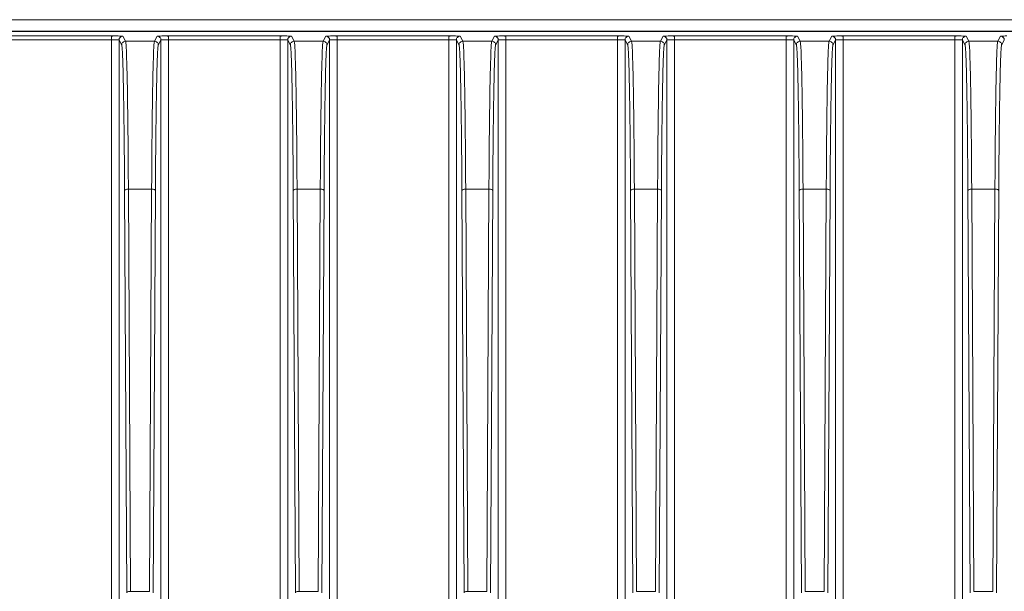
# Model space of a CAD drawing. Header units: millimetres. Extents: x -806 to 2023, y 502 to 1658.
# Tile 41 of 48: x 1642 to 1770, y 1170 to 1245. Entities that reach past the tile are written whole.
import ezdxf

# ---------------------------------------------------------------- set-up
doc = ezdxf.new("R2010")
doc.units = ezdxf.units.MM

# ---------------------------------------------------------------- blocks, each defined once
blk = doc.blocks.new('Drawing View13')
at = {"color": 7, "linetype": 'Continuous', "lineweight": 18}
for p, q in [((31.03, 136.45), (608.03, 136.45)), ((31.03, 134.95), (608.03, 134.95)), ((32.03, 134.89), (607.03, 134.89)), ((271.8, 134.33), (257.27, 134.33)), ((257.27, 133.83), (271.8, 133.83)), ((271.8, 134.29), (271.8, 134.33)), ((271.8, -18.12), (271.8, 133.83)), ((272.8, 133.79), (273.15, 133.14)), ((272.8, 133.79), (272.8, -18.12)), ((273.65, 133.64), (273.3, 134.29)), ((277.42, 133.64), (273.65, 133.64)), ((277.77, 134.29), (277.42, 133.64)), ((277.92, 133.14), (278.27, 133.79)), ((278.27, -18.12), (278.27, 133.79)), ((293.8, 134.33), (279.27, 134.33)), ((279.27, 134.29), (279.27, 134.33)), ((279.27, 133.83), (279.27, -18.12)), ((279.27, 133.83), (293.8, 133.83)), ((293.8, 134.29), (293.8, 134.33)), ((293.8, -18.12), (293.8, 133.83)), ((294.8, 133.79), (295.15, 133.14)), ((294.8, 133.79), (294.8, -18.12)), ((295.65, 133.64), (295.3, 134.29)), ((299.42, 133.64), (295.65, 133.64)), ((299.77, 134.29), (299.42, 133.64)), ((299.92, 133.14), (300.27, 133.79)), ((300.27, -18.12), (300.27, 133.79)), ((315.8, 134.33), (301.27, 134.33)), ((301.27, 134.29), (301.27, 134.33)), ((301.27, 133.83), (301.27, -18.12)), ((301.27, 133.83), (315.8, 133.83)), ((315.8, 134.29), (315.8, 134.33)), ((315.8, -18.12), (315.8, 133.83)), ((316.8, 133.79), (317.15, 133.14)), ((316.8, 133.79), (316.8, -18.12)), ((317.65, 133.64), (317.3, 134.29)), ((321.42, 133.64), (317.65, 133.64)), ((321.77, 134.29), (321.42, 133.64)), ((321.92, 133.14), (322.27, 133.79)), ((322.27, 133.79), (322.27, -18.12)), ((337.8, 134.33), (323.27, 134.33)), ((323.27, 134.29), (323.27, 134.33)), ((323.27, 133.83), (323.27, -18.12)), ((323.27, 133.83), (337.8, 133.83)), ((337.8, 134.29), (337.8, 134.33)), ((337.8, 104.8), (337.8, 133.83)), ((338.8, -18.12), (338.8, 133.79)), ((338.8, 133.79), (339.15, 133.14)), ((339.65, 133.64), (339.3, 134.29)), ((343.42, 133.64), (339.65, 133.64)), ((343.77, 134.29), (343.42, 133.64)), ((343.92, 133.14), (344.27, 133.79)), ((344.27, 133.79), (344.27, -18.12)), ((359.8, 134.33), (345.27, 134.33)), ((345.27, 134.29), (345.27, 134.33)), ((345.27, 133.83), (345.27, -18.12)), ((345.27, 133.83), (359.8, 133.83)), ((359.8, 134.29), (359.8, 134.33)), ((359.8, 104.8), (359.8, 133.83)), ((360.8, -18.12), (360.8, 133.79)), ((360.8, 133.79), (361.15, 133.14)), ((361.65, 133.64), (361.3, 134.29)), ((365.42, 133.64), (361.65, 133.64)), ((365.77, 134.29), (365.42, 133.64)), ((365.92, 133.14), (366.27, 133.79)), ((366.27, 133.79), (366.27, -18.12)), ((381.8, 134.33), (367.27, 134.33)), ((367.27, 134.29), (367.27, 134.33)), ((367.27, 133.83), (367.27, -18.12)), ((367.27, 133.83), (381.8, 133.83)), ((381.8, 134.29), (381.8, 134.33)), ((381.8, 104.8), (381.8, 133.83)), ((382.8, -18.12), (382.8, 133.79)), ((382.8, 133.79), (383.15, 133.14)), ((383.65, 133.64), (383.3, 134.29)), ((387.42, 133.64), (383.65, 133.64)), ((387.77, 134.29), (387.42, 133.64)), ((387.92, 133.14), (388.27, 133.79)), ((274.3, 61.8), (274.02, 114.32)), ((274.02, 114.32), (277.05, 114.32)), ((277.05, 114.32), (276.77, 61.8)), ((296.3, 61.8), (296.02, 114.32)), ((296.02, 114.32), (299.05, 114.32)), ((299.05, 114.32), (298.77, 61.8)), ((318.3, 61.8), (318.02, 114.32)), ((318.02, 114.32), (321.05, 114.32)), ((321.05, 114.32), (320.77, 61.8)), ((340.3, 61.8), (340.02, 114.32)), ((340.02, 114.32), (343.05, 114.32)), ((343.05, 114.32), (342.77, 61.8)), ((362.3, 61.8), (362.02, 114.32)), ((362.02, 114.32), (365.05, 114.32)), ((365.05, 114.32), (364.77, 61.8)), ((384.3, 61.8), (384.02, 114.32)), ((384.02, 114.32), (387.05, 114.32)), ((387.05, 114.32), (386.77, 61.8)), ((273.8, 61.62), (273.52, 114.14)), ((277.55, 114.14), (277.27, 61.62)), ((295.8, 61.62), (295.52, 114.14)), ((299.55, 114.14), (299.27, 61.62)), ((317.8, 61.62), (317.52, 114.14)), ((321.27, 61.62), (321.55, 114.14)), ((339.52, 114.14), (339.8, 61.62)), ((343.27, 61.62), (343.55, 114.14)), ((361.52, 114.14), (361.8, 61.62)), ((365.27, 61.62), (365.55, 114.14)), ((383.52, 114.14), (383.8, 61.62)), ((387.27, 61.62), (387.55, 114.14)), ((337.8, -18.12), (337.8, 104.8)), ((359.8, -18.12), (359.8, 104.8)), ((381.8, -18.12), (381.8, 104.8)), ((276.77, 61.8), (274.3, 61.8)), ((298.77, 61.8), (296.3, 61.8)), ((320.77, 61.8), (318.3, 61.8)), ((342.77, 61.8), (340.3, 61.8)), ((364.77, 61.8), (362.3, 61.8)), ((386.77, 61.8), (384.3, 61.8))]:
    blk.add_line(p, q, dxfattribs=at)
for points, knots in [([(272.46, 134.33), (272.36, 134.33), (272.14, 134.33), (271.91, 134.31), (271.79, 134.3)], [0, 0, 0, 0, 0.442268, 1, 1, 1, 1]), ([(272.46, 134.33), (272.43, 134.33), (272.24, 134.33), (272, 134.33), (271.8, 134.33)], [0, 0, 0, 0, 0.160077, 1, 1, 1, 1]), ([(271.8, 133.83), (271.8, 133.9), (271.8, 134.03), (271.8, 134.18), (271.8, 134.28), (271.8, 134.29), (271.8, 134.29)], [0, 0, 0, 0, 0.322398, 0.644797, 0.967195, 1, 1, 1, 1]), ([(271.8, 133.83), (271.92, 133.83), (272.18, 133.83), (272.5, 133.82), (272.68, 133.81), (272.78, 133.8), (272.79, 133.8), (272.8, 133.79)], [0, 0, 0, 0, 0.242875, 0.49917, 0.708533, 0.844106, 1, 1, 1, 1]), ([(273.3, 134.29), (273.27, 134.3), (273.22, 134.31), (272.91, 134.32), (272.6, 134.32), (272.46, 134.33)], [0, 0, 0, 0, 0.355563, 0.711677, 1, 1, 1, 1]), ([(274.02, 114.32), (274.01, 115.68), (274, 118.39), (273.96, 122.08), (273.92, 125.39), (273.88, 128.21), (273.82, 130.51), (273.77, 132.21), (273.71, 133.34), (273.67, 133.54), (273.65, 133.64)], [0, 0, 0, 0, 0.125, 0.25, 0.375, 0.5, 0.625, 0.75, 0.875, 1, 1, 1, 1]), ([(277.42, 133.64), (277.4, 133.54), (277.36, 133.34), (277.3, 132.21), (277.25, 130.51), (277.19, 128.21), (277.15, 125.39), (277.11, 122.08), (277.07, 118.39), (277.06, 115.68), (277.05, 114.32)], [0, 0, 0, 0, 0.125, 0.25, 0.375, 0.5, 0.625, 0.75, 0.875, 1, 1, 1, 1]), ([(278.61, 134.33), (278.47, 134.32), (278.16, 134.32), (277.85, 134.31), (277.8, 134.3), (277.77, 134.29)], [0, 0, 0, 0, 0.2876643, 0.6438538, 1, 1, 1, 1]), ([(278.27, 133.79), (278.28, 133.8), (278.29, 133.8), (278.38, 133.81), (278.57, 133.82), (278.89, 133.83), (279.14, 133.83), (279.27, 133.83)], [0, 0, 0, 0, 0.154191, 0.289206, 0.500886, 0.757105, 1, 1, 1, 1]), ([(279.27, 134.3), (279.15, 134.31), (278.93, 134.33), (278.71, 134.33), (278.61, 134.33)], [0, 0, 0, 0, 0.55914, 1, 1, 1, 1]), ([(279.27, 134.33), (279.07, 134.33), (278.83, 134.33), (278.64, 134.33), (278.61, 134.33)], [0, 0, 0, 0, 0.838812, 1, 1, 1, 1]), ([(279.27, 133.83), (279.27, 133.9), (279.27, 134.03), (279.27, 134.18), (279.27, 134.28), (279.27, 134.29), (279.27, 134.29)], [0, 0, 0, 0, 0.321528, 0.643055, 0.964583, 1, 1, 1, 1]), ([(294.46, 134.33), (294.36, 134.33), (294.14, 134.33), (293.91, 134.31), (293.79, 134.3)], [0, 0, 0, 0, 0.442268, 1, 1, 1, 1]), ([(294.46, 134.33), (294.43, 134.33), (294.24, 134.33), (294, 134.33), (293.8, 134.33)], [0, 0, 0, 0, 0.1600774, 1, 1, 1, 1]), ([(293.8, 133.83), (293.8, 133.9), (293.8, 134.03), (293.8, 134.18), (293.8, 134.28), (293.8, 134.29), (293.8, 134.29)], [0, 0, 0, 0, 0.322398, 0.644797, 0.967195, 1, 1, 1, 1]), ([(293.8, 133.83), (293.92, 133.83), (294.18, 133.83), (294.5, 133.82), (294.68, 133.81), (294.78, 133.8), (294.79, 133.8), (294.8, 133.79)], [0, 0, 0, 0, 0.242875, 0.49917, 0.708533, 0.844106, 1, 1, 1, 1]), ([(295.3, 134.29), (295.27, 134.3), (295.22, 134.31), (294.91, 134.32), (294.6, 134.32), (294.46, 134.33)], [0, 0, 0, 0, 0.355563, 0.711677, 1, 1, 1, 1]), ([(296.02, 114.32), (296.01, 115.68), (296, 118.39), (295.96, 122.08), (295.92, 125.39), (295.88, 128.21), (295.82, 130.51), (295.77, 132.21), (295.71, 133.34), (295.67, 133.54), (295.65, 133.64)], [0, 0, 0, 0, 0.125, 0.25, 0.375, 0.5, 0.625, 0.75, 0.875, 1, 1, 1, 1]), ([(299.42, 133.64), (299.4, 133.54), (299.36, 133.34), (299.3, 132.21), (299.25, 130.51), (299.19, 128.21), (299.15, 125.39), (299.11, 122.08), (299.07, 118.39), (299.06, 115.68), (299.05, 114.32)], [0, 0, 0, 0, 0.125, 0.25, 0.375, 0.5, 0.625, 0.75, 0.875, 1, 1, 1, 1]), ([(300.61, 134.33), (300.47, 134.32), (300.16, 134.32), (299.85, 134.31), (299.8, 134.3), (299.77, 134.29)], [0, 0, 0, 0, 0.287664, 0.643854, 1, 1, 1, 1]), ([(300.27, 133.79), (300.28, 133.8), (300.29, 133.8), (300.38, 133.81), (300.57, 133.82), (300.89, 133.83), (301.14, 133.83), (301.27, 133.83)], [0, 0, 0, 0, 0.154191, 0.289206, 0.500886, 0.757105, 1, 1, 1, 1]), ([(301.27, 134.3), (301.15, 134.31), (300.93, 134.33), (300.71, 134.33), (300.61, 134.33)], [0, 0, 0, 0, 0.55914, 1, 1, 1, 1]), ([(301.27, 134.33), (301.07, 134.33), (300.83, 134.33), (300.64, 134.33), (300.61, 134.33)], [0, 0, 0, 0, 0.8388115, 1, 1, 1, 1]), ([(301.27, 133.83), (301.27, 133.9), (301.27, 134.03), (301.27, 134.18), (301.27, 134.28), (301.27, 134.29), (301.27, 134.29)], [0, 0, 0, 0, 0.321528, 0.643055, 0.964583, 1, 1, 1, 1]), ([(316.46, 134.33), (316.36, 134.33), (316.14, 134.33), (315.91, 134.31), (315.79, 134.3)], [0, 0, 0, 0, 0.4422677, 1, 1, 1, 1]), ([(316.46, 134.33), (316.43, 134.33), (316.24, 134.33), (316, 134.33), (315.8, 134.33)], [0, 0, 0, 0, 0.1600774, 1, 1, 1, 1]), ([(315.8, 133.83), (315.8, 133.9), (315.8, 134.03), (315.8, 134.18), (315.8, 134.28), (315.8, 134.29), (315.8, 134.29)], [0, 0, 0, 0, 0.322398, 0.644797, 0.967195, 1, 1, 1, 1]), ([(315.8, 133.83), (315.92, 133.83), (316.18, 133.83), (316.5, 133.82), (316.68, 133.81), (316.78, 133.8), (316.79, 133.8), (316.8, 133.79)], [0, 0, 0, 0, 0.242875, 0.49917, 0.708533, 0.844106, 1, 1, 1, 1]), ([(317.3, 134.29), (317.27, 134.3), (317.22, 134.31), (316.91, 134.32), (316.6, 134.32), (316.46, 134.33)], [0, 0, 0, 0, 0.355563, 0.711677, 1, 1, 1, 1]), ([(318.02, 114.32), (318.01, 115.68), (318, 118.39), (317.96, 122.08), (317.92, 125.39), (317.88, 128.21), (317.82, 130.51), (317.77, 132.21), (317.71, 133.34), (317.67, 133.54), (317.65, 133.64)], [0, 0, 0, 0, 0.125, 0.25, 0.375, 0.5, 0.625, 0.75, 0.875, 1, 1, 1, 1]), ([(321.42, 133.64), (321.4, 133.54), (321.36, 133.34), (321.3, 132.21), (321.25, 130.51), (321.19, 128.21), (321.15, 125.39), (321.11, 122.08), (321.07, 118.39), (321.06, 115.68), (321.05, 114.32)], [0, 0, 0, 0, 0.125, 0.25, 0.375, 0.5, 0.625, 0.75, 0.875, 1, 1, 1, 1]), ([(322.61, 134.33), (322.47, 134.32), (322.17, 134.32), (321.85, 134.31), (321.8, 134.3), (321.77, 134.29)], [0, 0, 0, 0, 0.287978, 0.64397, 1, 1, 1, 1]), ([(322.27, 133.79), (322.28, 133.8), (322.29, 133.8), (322.38, 133.81), (322.57, 133.82), (322.89, 133.83), (323.14, 133.83), (323.27, 133.83)], [0, 0, 0, 0, 0.154183, 0.289186, 0.500831, 0.757095, 1, 1, 1, 1]), ([(323.28, 134.3), (323.16, 134.31), (322.93, 134.33), (322.71, 134.33), (322.61, 134.33)], [0, 0, 0, 0, 0.557917, 1, 1, 1, 1]), ([(323.27, 134.33), (323.07, 134.33), (322.83, 134.33), (322.64, 134.33), (322.61, 134.33)], [0, 0, 0, 0, 0.839827, 1, 1, 1, 1]), ([(323.27, 133.83), (323.27, 133.9), (323.27, 134.03), (323.27, 134.18), (323.27, 134.28), (323.27, 134.29), (323.27, 134.29)], [0, 0, 0, 0, 0.322403, 0.644805, 0.967208, 1, 1, 1, 1]), ([(338.46, 134.33), (338.36, 134.33), (338.14, 134.33), (337.91, 134.31), (337.79, 134.3)], [0, 0, 0, 0, 0.442292, 1, 1, 1, 1]), ([(338.46, 134.33), (338.43, 134.33), (338.24, 134.33), (338, 134.33), (337.8, 134.33)], [0, 0, 0, 0, 0.159825, 1, 1, 1, 1]), ([(337.8, 133.83), (337.8, 133.9), (337.8, 134.03), (337.8, 134.18), (337.8, 134.28), (337.8, 134.29), (337.8, 134.29)], [0, 0, 0, 0, 0.3223986, 0.6447972, 0.9671959, 1, 1, 1, 1]), ([(337.8, 133.83), (337.92, 133.83), (338.18, 133.83), (338.5, 133.82), (338.68, 133.81), (338.78, 133.8), (338.79, 133.8), (338.8, 133.79)], [0, 0, 0, 0, 0.242868, 0.499112, 0.708616, 0.844175, 1, 1, 1, 1]), ([(339.3, 134.29), (339.27, 134.3), (339.22, 134.31), (338.91, 134.32), (338.6, 134.32), (338.46, 134.33)], [0, 0, 0, 0, 0.355478, 0.711551, 1, 1, 1, 1]), ([(340.02, 114.32), (340.01, 115.68), (340, 118.39), (339.96, 122.08), (339.92, 125.39), (339.88, 128.21), (339.82, 130.51), (339.77, 132.21), (339.71, 133.34), (339.67, 133.54), (339.65, 133.64)], [0, 0, 0, 0, 0.125, 0.25, 0.375, 0.5, 0.625, 0.75, 0.875, 1, 1, 1, 1]), ([(343.42, 133.64), (343.4, 133.54), (343.36, 133.34), (343.3, 132.21), (343.25, 130.51), (343.19, 128.21), (343.15, 125.39), (343.11, 122.08), (343.07, 118.39), (343.06, 115.68), (343.05, 114.32)], [0, 0, 0, 0, 0.125, 0.25, 0.375, 0.5, 0.625, 0.75, 0.875, 1, 1, 1, 1]), ([(344.61, 134.33), (344.47, 134.32), (344.17, 134.32), (343.85, 134.31), (343.8, 134.3), (343.77, 134.29)], [0, 0, 0, 0, 0.2879775, 0.6439696, 1, 1, 1, 1]), ([(344.27, 133.79), (344.28, 133.8), (344.29, 133.8), (344.38, 133.81), (344.57, 133.82), (344.89, 133.83), (345.14, 133.83), (345.27, 133.83)], [0, 0, 0, 0, 0.154183, 0.289186, 0.500831, 0.757095, 1, 1, 1, 1]), ([(345.28, 134.3), (345.16, 134.31), (344.93, 134.33), (344.71, 134.33), (344.61, 134.33)], [0, 0, 0, 0, 0.557917, 1, 1, 1, 1]), ([(345.27, 134.33), (345.07, 134.33), (344.83, 134.33), (344.64, 134.33), (344.61, 134.33)], [0, 0, 0, 0, 0.839827, 1, 1, 1, 1]), ([(345.27, 133.83), (345.27, 133.9), (345.27, 134.03), (345.27, 134.18), (345.27, 134.28), (345.27, 134.29), (345.27, 134.29)], [0, 0, 0, 0, 0.322403, 0.644805, 0.967208, 1, 1, 1, 1]), ([(360.46, 134.33), (360.36, 134.33), (360.14, 134.33), (359.91, 134.31), (359.79, 134.3)], [0, 0, 0, 0, 0.442292, 1, 1, 1, 1]), ([(360.46, 134.33), (360.43, 134.33), (360.24, 134.33), (360, 134.33), (359.8, 134.33)], [0, 0, 0, 0, 0.159825, 1, 1, 1, 1]), ([(359.8, 133.83), (359.8, 133.9), (359.8, 134.03), (359.8, 134.18), (359.8, 134.28), (359.8, 134.29), (359.8, 134.29)], [0, 0, 0, 0, 0.322399, 0.644797, 0.967196, 1, 1, 1, 1]), ([(359.8, 133.83), (359.92, 133.83), (360.18, 133.83), (360.5, 133.82), (360.68, 133.81), (360.78, 133.8), (360.79, 133.8), (360.8, 133.79)], [0, 0, 0, 0, 0.242868, 0.499112, 0.708616, 0.844175, 1, 1, 1, 1]), ([(361.3, 134.29), (361.27, 134.3), (361.22, 134.31), (360.91, 134.32), (360.6, 134.32), (360.46, 134.33)], [0, 0, 0, 0, 0.355478, 0.711551, 1, 1, 1, 1]), ([(362.02, 114.32), (362.01, 115.68), (362, 118.39), (361.96, 122.08), (361.92, 125.39), (361.88, 128.21), (361.82, 130.51), (361.77, 132.21), (361.71, 133.34), (361.67, 133.54), (361.65, 133.64)], [0, 0, 0, 0, 0.125, 0.25, 0.375, 0.5, 0.625, 0.75, 0.875, 1, 1, 1, 1]), ([(365.42, 133.64), (365.4, 133.54), (365.36, 133.34), (365.3, 132.21), (365.25, 130.51), (365.19, 128.21), (365.15, 125.39), (365.11, 122.08), (365.07, 118.39), (365.06, 115.68), (365.05, 114.32)], [0, 0, 0, 0, 0.125, 0.25, 0.375, 0.5, 0.625, 0.75, 0.875, 1, 1, 1, 1]), ([(366.61, 134.33), (366.47, 134.32), (366.17, 134.32), (365.85, 134.31), (365.8, 134.3), (365.77, 134.29)], [0, 0, 0, 0, 0.2879775, 0.6439696, 1, 1, 1, 1]), ([(366.27, 133.79), (366.28, 133.8), (366.29, 133.8), (366.38, 133.81), (366.57, 133.82), (366.89, 133.83), (367.14, 133.83), (367.27, 133.83)], [0, 0, 0, 0, 0.154183, 0.289186, 0.500831, 0.757095, 1, 1, 1, 1]), ([(367.28, 134.3), (367.16, 134.31), (366.93, 134.33), (366.71, 134.33), (366.61, 134.33)], [0, 0, 0, 0, 0.557917, 1, 1, 1, 1]), ([(367.27, 134.33), (367.07, 134.33), (366.83, 134.33), (366.64, 134.33), (366.61, 134.33)], [0, 0, 0, 0, 0.8398268, 1, 1, 1, 1]), ([(367.27, 133.83), (367.27, 133.9), (367.27, 134.03), (367.27, 134.18), (367.27, 134.28), (367.27, 134.29), (367.27, 134.29)], [0, 0, 0, 0, 0.322403, 0.644805, 0.967208, 1, 1, 1, 1]), ([(382.46, 134.33), (382.36, 134.33), (382.14, 134.33), (381.91, 134.31), (381.79, 134.3)], [0, 0, 0, 0, 0.442292, 1, 1, 1, 1]), ([(382.46, 134.33), (382.43, 134.33), (382.24, 134.33), (382, 134.33), (381.8, 134.33)], [0, 0, 0, 0, 0.159825, 1, 1, 1, 1]), ([(381.8, 133.83), (381.8, 133.9), (381.8, 134.03), (381.8, 134.18), (381.8, 134.28), (381.8, 134.29), (381.8, 134.29)], [0, 0, 0, 0, 0.322399, 0.644797, 0.967196, 1, 1, 1, 1]), ([(381.8, 133.83), (381.92, 133.83), (382.18, 133.83), (382.5, 133.82), (382.68, 133.81), (382.78, 133.8), (382.79, 133.8), (382.8, 133.79)], [0, 0, 0, 0, 0.242868, 0.499112, 0.708616, 0.844175, 1, 1, 1, 1]), ([(383.3, 134.29), (383.27, 134.3), (383.22, 134.31), (382.91, 134.32), (382.6, 134.32), (382.46, 134.33)], [0, 0, 0, 0, 0.355478, 0.711551, 1, 1, 1, 1]), ([(384.02, 114.32), (384.01, 115.68), (384, 118.39), (383.96, 122.08), (383.92, 125.39), (383.88, 128.21), (383.82, 130.51), (383.77, 132.21), (383.71, 133.34), (383.67, 133.54), (383.65, 133.64)], [0, 0, 0, 0, 0.125, 0.25, 0.375, 0.5, 0.625, 0.75, 0.875, 1, 1, 1, 1]), ([(387.42, 133.64), (387.4, 133.54), (387.36, 133.34), (387.3, 132.21), (387.25, 130.51), (387.19, 128.21), (387.15, 125.39), (387.11, 122.08), (387.07, 118.39), (387.06, 115.68), (387.05, 114.32)], [0, 0, 0, 0, 0.125, 0.25, 0.375, 0.5, 0.625, 0.75, 0.875, 1, 1, 1, 1]), ([(388.61, 134.33), (388.47, 134.32), (388.17, 134.32), (387.85, 134.31), (387.8, 134.3), (387.77, 134.29)], [0, 0, 0, 0, 0.287978, 0.64397, 1, 1, 1, 1]), ([(273.52, 114.14), (273.51, 115.48), (273.5, 118.15), (273.46, 121.77), (273.42, 125.02), (273.37, 127.8), (273.32, 130.06), (273.27, 131.73), (273.21, 132.84), (273.17, 133.04), (273.15, 133.14)], [0, 0, 0, 0, 0.125, 0.25, 0.375, 0.5, 0.625, 0.75, 0.875, 1, 1, 1, 1]), ([(277.92, 133.14), (277.9, 133.04), (277.86, 132.84), (277.8, 131.73), (277.75, 130.06), (277.7, 127.8), (277.65, 125.02), (277.61, 121.77), (277.57, 118.15), (277.56, 115.48), (277.55, 114.14)], [0, 0, 0, 0, 0.125, 0.25, 0.375, 0.5, 0.625, 0.75, 0.875, 1, 1, 1, 1]), ([(295.52, 114.14), (295.51, 115.48), (295.5, 118.15), (295.46, 121.77), (295.42, 125.02), (295.37, 127.8), (295.32, 130.06), (295.27, 131.73), (295.21, 132.84), (295.17, 133.04), (295.15, 133.14)], [0, 0, 0, 0, 0.125, 0.25, 0.375, 0.5, 0.625, 0.75, 0.875, 1, 1, 1, 1]), ([(299.92, 133.14), (299.9, 133.04), (299.86, 132.84), (299.8, 131.73), (299.75, 130.06), (299.7, 127.8), (299.65, 125.02), (299.61, 121.77), (299.57, 118.15), (299.56, 115.48), (299.55, 114.14)], [0, 0, 0, 0, 0.1249999, 0.2499998, 0.3749998, 0.4999998, 0.6249998, 0.7499998, 0.8749999, 1, 1, 1, 1]), ([(317.52, 114.14), (317.51, 115.48), (317.5, 118.15), (317.46, 121.77), (317.42, 125.02), (317.37, 127.8), (317.32, 130.06), (317.27, 131.73), (317.21, 132.84), (317.17, 133.04), (317.15, 133.14)], [0, 0, 0, 0, 0.125, 0.25, 0.375, 0.5, 0.625, 0.75, 0.875, 1, 1, 1, 1]), ([(321.55, 114.14), (321.56, 115.48), (321.57, 118.15), (321.61, 121.77), (321.65, 125.02), (321.7, 127.8), (321.75, 130.06), (321.8, 131.73), (321.86, 132.84), (321.9, 133.04), (321.92, 133.14)], [0, 0, 0, 0, 0.125, 0.25, 0.375, 0.5, 0.625, 0.75, 0.875, 1, 1, 1, 1]), ([(339.15, 133.14), (339.17, 133.04), (339.21, 132.84), (339.27, 131.73), (339.32, 130.06), (339.37, 127.8), (339.42, 125.02), (339.46, 121.77), (339.5, 118.15), (339.51, 115.48), (339.52, 114.14)], [0, 0, 0, 0, 0.125, 0.25, 0.375, 0.5, 0.625, 0.75, 0.875, 1, 1, 1, 1]), ([(343.55, 114.14), (343.56, 115.48), (343.57, 118.15), (343.61, 121.77), (343.65, 125.02), (343.7, 127.8), (343.75, 130.06), (343.8, 131.73), (343.86, 132.84), (343.9, 133.04), (343.92, 133.14)], [0, 0, 0, 0, 0.1250001, 0.2500001, 0.3750001, 0.5000002, 0.6250001, 0.7500001, 0.8750001, 1, 1, 1, 1]), ([(361.15, 133.14), (361.17, 133.04), (361.21, 132.84), (361.27, 131.73), (361.32, 130.06), (361.37, 127.8), (361.42, 125.02), (361.46, 121.77), (361.5, 118.15), (361.51, 115.48), (361.52, 114.14)], [0, 0, 0, 0, 0.125, 0.25, 0.375, 0.5, 0.625, 0.75, 0.875, 1, 1, 1, 1]), ([(365.55, 114.14), (365.56, 115.48), (365.57, 118.15), (365.61, 121.77), (365.65, 125.02), (365.7, 127.8), (365.75, 130.06), (365.8, 131.73), (365.86, 132.84), (365.9, 133.04), (365.92, 133.14)], [0, 0, 0, 0, 0.125, 0.25, 0.375, 0.5, 0.625, 0.75, 0.875, 1, 1, 1, 1]), ([(383.15, 133.14), (383.17, 133.04), (383.21, 132.84), (383.27, 131.73), (383.32, 130.06), (383.37, 127.8), (383.42, 125.02), (383.46, 121.77), (383.5, 118.15), (383.51, 115.48), (383.52, 114.14)], [0, 0, 0, 0, 0.125, 0.25, 0.375, 0.5, 0.625, 0.75, 0.875, 1, 1, 1, 1]), ([(387.55, 114.14), (387.56, 115.48), (387.57, 118.15), (387.61, 121.77), (387.65, 125.02), (387.7, 127.8), (387.75, 130.06), (387.8, 131.73), (387.86, 132.84), (387.9, 133.04), (387.92, 133.14)], [0, 0, 0, 0, 0.125, 0.25, 0.375, 0.5, 0.625, 0.75, 0.875, 1, 1, 1, 1]), ([(277.55, 114.14), (277.55, 114.15), (277.54, 114.18), (277.49, 114.23), (277.42, 114.26), (277.32, 114.29), (277.2, 114.31), (277.1, 114.32), (277.05, 114.32)], [0, 0, 0, 0, 0.125245, 0.333326, 0.468906, 0.62524, 0.802287, 1, 1, 1, 1]), ([(299.55, 114.14), (299.55, 114.15), (299.54, 114.18), (299.49, 114.23), (299.42, 114.26), (299.32, 114.29), (299.2, 114.31), (299.1, 114.32), (299.05, 114.32)], [0, 0, 0, 0, 0.125245, 0.333326, 0.468906, 0.62524, 0.802287, 1, 1, 1, 1]), ([(321.05, 114.32), (321.11, 114.32), (321.24, 114.31), (321.41, 114.27), (321.52, 114.21), (321.54, 114.17), (321.55, 114.14)], [0, 0, 0, 0, 0.25, 0.5, 0.75, 1, 1, 1, 1]), ([(343.05, 114.32), (343.11, 114.32), (343.24, 114.31), (343.41, 114.27), (343.52, 114.21), (343.54, 114.17), (343.55, 114.14)], [0, 0, 0, 0, 0.25, 0.5, 0.75, 1, 1, 1, 1]), ([(365.05, 114.32), (365.11, 114.32), (365.24, 114.31), (365.41, 114.27), (365.52, 114.21), (365.54, 114.17), (365.55, 114.14)], [0, 0, 0, 0, 0.25, 0.5, 0.75, 1, 1, 1, 1]), ([(387.05, 114.32), (387.1, 114.32), (387.2, 114.31), (387.32, 114.29), (387.42, 114.26), (387.49, 114.23), (387.54, 114.18), (387.55, 114.15), (387.55, 114.14)], [0, 0, 0, 0, 0.197606, 0.374575, 0.530863, 0.666427, 0.874569, 1, 1, 1, 1])]:
    blk.add_open_spline(points, degree=3, knots=knots, dxfattribs=at)
for points in [[(272.8, 133.79), (272.81, 133.86), (272.82, 133.99), (272.94, 134.15), (273.1, 134.27), (273.23, 134.29), (273.3, 134.29)], [(273.65, 133.64), (273.58, 133.63), (273.45, 133.62), (273.28, 133.5), (273.17, 133.34), (273.15, 133.21), (273.15, 133.14)], [(277.92, 133.14), (277.92, 133.21), (277.9, 133.34), (277.79, 133.5), (277.62, 133.62), (277.49, 133.63), (277.42, 133.64)], [(278.27, 133.79), (278.26, 133.86), (278.25, 133.99), (278.13, 134.15), (277.97, 134.27), (277.84, 134.29), (277.77, 134.29)], [(294.8, 133.79), (294.81, 133.86), (294.82, 133.99), (294.94, 134.15), (295.1, 134.27), (295.23, 134.29), (295.3, 134.29)], [(295.65, 133.64), (295.58, 133.63), (295.45, 133.62), (295.28, 133.5), (295.17, 133.34), (295.15, 133.21), (295.15, 133.14)], [(299.92, 133.14), (299.92, 133.21), (299.9, 133.34), (299.79, 133.5), (299.62, 133.62), (299.49, 133.63), (299.42, 133.64)], [(300.27, 133.79), (300.26, 133.86), (300.25, 133.99), (300.13, 134.15), (299.97, 134.27), (299.84, 134.29), (299.77, 134.29)], [(316.8, 133.79), (316.81, 133.86), (316.82, 133.99), (316.94, 134.15), (317.1, 134.27), (317.23, 134.29), (317.3, 134.29)], [(317.65, 133.64), (317.58, 133.63), (317.45, 133.62), (317.28, 133.5), (317.17, 133.34), (317.15, 133.21), (317.15, 133.14)], [(321.92, 133.14), (321.92, 133.21), (321.9, 133.34), (321.79, 133.5), (321.62, 133.62), (321.49, 133.63), (321.42, 133.64)], [(322.27, 133.79), (322.26, 133.86), (322.25, 133.99), (322.13, 134.15), (321.97, 134.27), (321.84, 134.29), (321.77, 134.29)], [(338.8, 133.79), (338.81, 133.86), (338.82, 133.99), (338.94, 134.15), (339.1, 134.27), (339.23, 134.29), (339.3, 134.29)], [(339.65, 133.64), (339.58, 133.63), (339.45, 133.62), (339.28, 133.5), (339.17, 133.34), (339.15, 133.21), (339.15, 133.14)], [(343.92, 133.14), (343.92, 133.21), (343.9, 133.34), (343.79, 133.5), (343.62, 133.62), (343.49, 133.63), (343.42, 133.64)], [(344.27, 133.79), (344.26, 133.86), (344.25, 133.99), (344.13, 134.15), (343.97, 134.27), (343.84, 134.29), (343.77, 134.29)], [(360.8, 133.79), (360.81, 133.86), (360.82, 133.99), (360.94, 134.15), (361.1, 134.27), (361.23, 134.29), (361.3, 134.29)], [(361.65, 133.64), (361.58, 133.63), (361.45, 133.62), (361.28, 133.5), (361.17, 133.34), (361.15, 133.21), (361.15, 133.14)], [(365.92, 133.14), (365.92, 133.21), (365.9, 133.34), (365.79, 133.5), (365.62, 133.62), (365.49, 133.63), (365.42, 133.64)], [(366.27, 133.79), (366.26, 133.86), (366.25, 133.99), (366.13, 134.15), (365.97, 134.27), (365.84, 134.29), (365.77, 134.29)], [(382.8, 133.79), (382.81, 133.86), (382.82, 133.99), (382.94, 134.15), (383.1, 134.27), (383.23, 134.29), (383.3, 134.29)], [(383.65, 133.64), (383.58, 133.63), (383.45, 133.62), (383.28, 133.5), (383.17, 133.34), (383.15, 133.21), (383.15, 133.14)], [(387.92, 133.14), (387.92, 133.21), (387.9, 133.34), (387.79, 133.5), (387.62, 133.62), (387.49, 133.63), (387.42, 133.64)], [(388.27, 133.79), (388.26, 133.86), (388.25, 133.99), (388.13, 134.15), (387.97, 134.27), (387.84, 134.29), (387.77, 134.29)], [(273.52, 114.14), (273.53, 114.16), (273.55, 114.21), (273.66, 114.27), (273.83, 114.31), (273.96, 114.32), (274.02, 114.32)], [(295.52, 114.14), (295.53, 114.16), (295.55, 114.21), (295.66, 114.27), (295.83, 114.31), (295.96, 114.32), (296.02, 114.32)], [(317.52, 114.14), (317.53, 114.16), (317.55, 114.21), (317.66, 114.27), (317.83, 114.31), (317.96, 114.32), (318.02, 114.32)], [(340.02, 114.32), (339.96, 114.32), (339.83, 114.31), (339.66, 114.27), (339.55, 114.21), (339.53, 114.16), (339.52, 114.14)], [(362.02, 114.32), (361.96, 114.32), (361.83, 114.31), (361.66, 114.27), (361.55, 114.21), (361.53, 114.16), (361.52, 114.14)], [(384.02, 114.32), (383.96, 114.32), (383.83, 114.31), (383.66, 114.27), (383.55, 114.21), (383.53, 114.16), (383.52, 114.14)], [(273.8, 61.62), (273.81, 61.64), (273.82, 61.69), (273.94, 61.75), (274.1, 61.79), (274.23, 61.79), (274.3, 61.8)], [(295.8, 61.62), (295.81, 61.64), (295.82, 61.69), (295.94, 61.75), (296.1, 61.79), (296.23, 61.79), (296.3, 61.8)], [(317.8, 61.62), (317.81, 61.64), (317.82, 61.69), (317.94, 61.75), (318.1, 61.79), (318.23, 61.79), (318.3, 61.8)]]:
    blk.add_open_spline(points, degree=3, dxfattribs=at)

msp = doc.modelspace()

# ---------------------------------------------------------------- block references
at = {"color": 7, "linetype": 'Continuous', "lineweight": 18}
msp.add_blockref('Drawing View13', (1381.85, 1108.51), dxfattribs=at)

doc.saveas('drawing.dxf')
